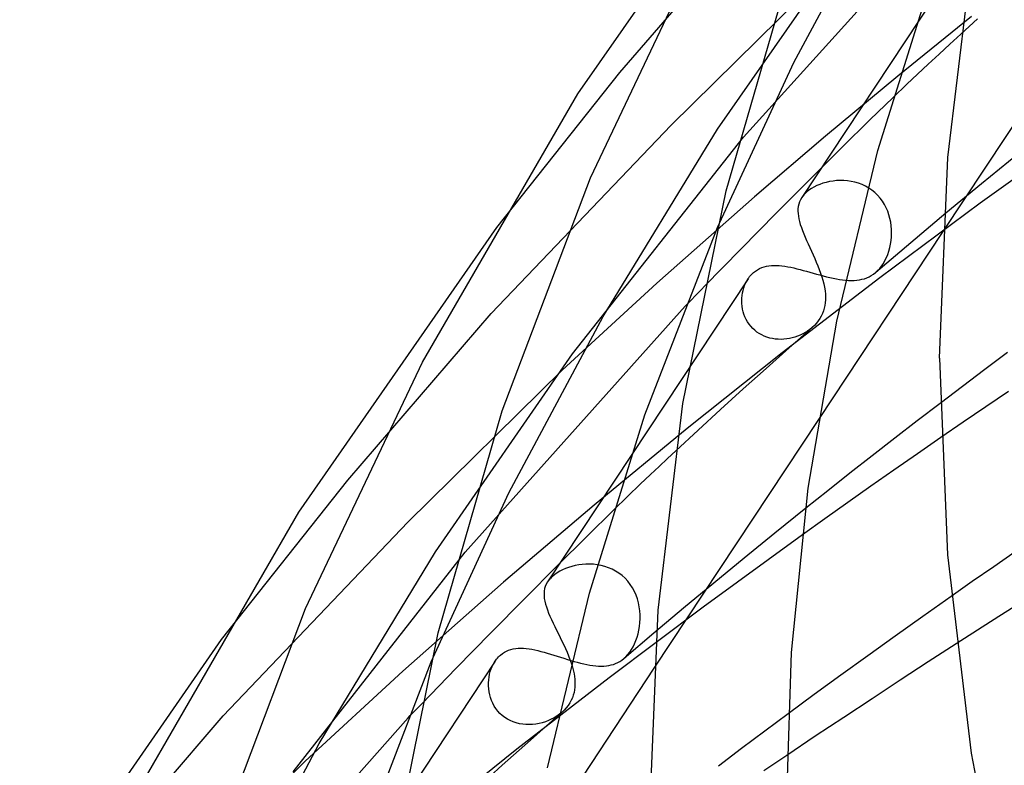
# Model space of a CAD drawing. Header units: millimetres. Extents: x -470 to 470, y -236 to 403.
# Tile 23 of 107: x -313 to -284, y 231 to 253. Entities that reach past the tile are written whole.
import ezdxf

# ---------------------------------------------------------------- set-up
doc = ezdxf.new("R2010")
doc.units = ezdxf.units.MM
doc.layers.add('HIDDEN', color=7, linetype='Continuous')
doc.layers.add('THICK', color=7, linetype='Continuous')

msp = doc.modelspace()

# ---------------------------------------------------------------- linework, layer by layer
at = {"layer": 'HIDDEN'}
for p, q in [((-290.274, 252.012), (-287.546, 257.089)), ((-291.751, 249.82), (-285.327, 256.938)), ((-284.197, 256.885), (-290.043, 248.049)), ((-295.373, 251.721), (-291.296, 256.446)), ((-292.514, 250.059), (-288.564, 255.723)), ((-293.876, 250.17), (-289.535, 254.445)), ((-281.137, 254.261), (-285.906, 247.053)), ((-285.061, 253.363), (-287.226, 251.613)), ((-285.382, 252.842), (-284.891, 253.291)), ((-292.513, 247.175), (-290.274, 252.012)), ((-298.987, 247.172), (-295.373, 251.721)), ((-287.226, 251.613), (-289.349, 249.85)), ((-288.042, 250.329), (-287.367, 250.986)), ((-288.857, 249.526), (-288.042, 250.329)), ((-299.151, 244.652), (-293.876, 250.17)), ((-295.87, 244.569), (-292.514, 250.059)), ((-281.666, 250.143), (-284.816, 247.883)), ((-296.762, 243.469), (-291.751, 249.82)), ((-289.349, 249.85), (-291.428, 248.075)), ((-289.781, 248.607), (-288.857, 249.526)), ((-283.715, 249.314), (-284.771, 248.454)), ((-290.783, 247.602), (-289.781, 248.607)), ((-289.761, 248.315), (-289.831, 248.267)), ((-289.685, 248.359), (-289.761, 248.315)), ((-289.603, 248.4), (-289.685, 248.359)), ((-289.515, 248.437), (-289.603, 248.4)), ((-289.424, 248.469), (-289.515, 248.437)), ((-289.328, 248.497), (-289.424, 248.469)), ((-289.229, 248.519), (-289.328, 248.497)), ((-289.126, 248.536), (-289.229, 248.519)), ((-289.022, 248.547), (-289.126, 248.536)), ((-288.915, 248.552), (-289.022, 248.547)), ((-288.808, 248.551), (-288.915, 248.552)), ((-288.7, 248.542), (-288.808, 248.551)), ((-288.591, 248.526), (-288.7, 248.542)), ((-288.483, 248.502), (-288.591, 248.526)), ((-288.378, 248.471), (-288.483, 248.502)), ((-288.274, 248.432), (-288.378, 248.471)), ((-288.174, 248.384), (-288.274, 248.432)), ((-288.076, 248.329), (-288.174, 248.384)), ((-287.984, 248.266), (-288.076, 248.329)), ((-284.771, 248.454), (-285.815, 247.591)), ((-294.292, 245.544), (-291.428, 248.075)), ((-290.043, 248.049), (-290.08, 247.987)), ((-290.023, 248.078), (-290.043, 248.049)), ((-290.002, 248.106), (-290.023, 248.078)), ((-289.978, 248.134), (-290.002, 248.106)), ((-289.952, 248.162), (-289.978, 248.134)), ((-289.925, 248.189), (-289.952, 248.162)), ((-289.895, 248.216), (-289.925, 248.189)), ((-289.831, 248.267), (-289.895, 248.216)), ((-287.898, 248.196), (-287.984, 248.266)), ((-287.818, 248.118), (-287.898, 248.196)), ((-287.744, 248.034), (-287.818, 248.118)), ((-287.677, 247.945), (-287.744, 248.034)), ((-290.145, 247.793), (-290.154, 247.725)), ((-290.13, 247.859), (-290.145, 247.793)), ((-290.109, 247.924), (-290.13, 247.859)), ((-290.08, 247.987), (-290.109, 247.924)), ((-284.816, 247.883), (-287.757, 245.696)), ((-287.617, 247.85), (-287.677, 247.945)), ((-287.566, 247.752), (-287.617, 247.85)), ((-287.521, 247.65), (-287.566, 247.752)), ((-291.829, 246.541), (-290.783, 247.602)), ((-290.154, 247.725), (-290.156, 247.655)), ((-290.156, 247.655), (-290.153, 247.582)), ((-290.153, 247.582), (-290.143, 247.506)), ((-290.143, 247.506), (-290.129, 247.427)), ((-287.485, 247.545), (-287.521, 247.65)), ((-287.456, 247.439), (-287.485, 247.545)), ((-287.433, 247.332), (-287.456, 247.439)), ((-285.815, 247.591), (-286.849, 246.726)), ((-290.129, 247.427), (-290.109, 247.345)), ((-290.109, 247.345), (-290.085, 247.26)), ((-290.085, 247.26), (-290.055, 247.173)), ((-290.055, 247.173), (-290.022, 247.082)), ((-287.418, 247.224), (-287.433, 247.332)), ((-287.41, 247.116), (-287.418, 247.224)), ((-290.022, 247.082), (-289.985, 246.989)), ((-289.985, 246.989), (-289.944, 246.892)), ((-289.944, 246.892), (-289.901, 246.792)), ((-287.422, 246.794), (-287.412, 246.901)), ((-287.412, 246.901), (-287.408, 247.008)), ((-287.408, 247.008), (-287.41, 247.116)), ((-289.901, 246.792), (-289.855, 246.69)), ((-289.855, 246.69), (-289.808, 246.587)), ((-289.808, 246.587), (-289.76, 246.481)), ((-286.849, 246.726), (-287.873, 245.857)), ((-287.489, 246.483), (-287.461, 246.584)), ((-287.461, 246.584), (-287.439, 246.688)), ((-287.439, 246.688), (-287.422, 246.794)), ((-292.89, 245.455), (-291.829, 246.541)), ((-289.76, 246.481), (-289.711, 246.374)), ((-289.711, 246.374), (-289.663, 246.266)), ((-287.603, 246.203), (-287.56, 246.291)), ((-287.56, 246.291), (-287.522, 246.384)), ((-287.522, 246.384), (-287.489, 246.483)), ((-291.282, 245.969), (-291.216, 245.997)), ((-291.216, 245.997), (-291.149, 246.02)), ((-291.149, 246.02), (-291.079, 246.037)), ((-291.079, 246.037), (-291.008, 246.05)), ((-291.008, 246.05), (-290.934, 246.058)), ((-290.934, 246.058), (-290.859, 246.061)), ((-290.859, 246.061), (-290.782, 246.06)), ((-290.782, 246.06), (-290.704, 246.056)), ((-290.704, 246.056), (-290.623, 246.048)), ((-290.623, 246.048), (-290.54, 246.037)), ((-290.54, 246.037), (-290.455, 246.023)), ((-290.455, 246.023), (-290.368, 246.006)), ((-290.368, 246.006), (-290.279, 245.987)), ((-289.663, 246.266), (-289.617, 246.158)), ((-289.617, 246.158), (-289.572, 246.05)), ((-289.572, 246.05), (-289.53, 245.942)), ((-287.757, 245.973), (-287.702, 246.044)), ((-287.702, 246.044), (-287.65, 246.12)), ((-287.65, 246.12), (-287.603, 246.203)), ((-291.596, 245.701), (-291.571, 245.734)), ((-291.571, 245.734), (-291.545, 245.766)), ((-291.545, 245.766), (-291.517, 245.796)), ((-291.517, 245.796), (-291.489, 245.825)), ((-291.489, 245.825), (-291.459, 245.852)), ((-291.459, 245.852), (-291.403, 245.896)), ((-291.403, 245.896), (-291.344, 245.935)), ((-291.344, 245.935), (-291.282, 245.969)), ((-290.279, 245.987), (-290.188, 245.965)), ((-290.188, 245.965), (-290.094, 245.942)), ((-290.094, 245.942), (-290, 245.917)), ((-290, 245.917), (-289.904, 245.891)), ((-289.904, 245.891), (-289.808, 245.864)), ((-289.808, 245.864), (-289.71, 245.836)), ((-289.71, 245.836), (-289.612, 245.809)), ((-289.612, 245.809), (-289.513, 245.782)), ((-289.53, 245.942), (-289.491, 245.835)), ((-289.513, 245.782), (-289.414, 245.755)), ((-289.491, 245.835), (-289.456, 245.73)), ((-289.456, 245.73), (-289.425, 245.626)), ((-289.414, 245.755), (-289.316, 245.731)), ((-289.316, 245.731), (-289.219, 245.707)), ((-289.219, 245.707), (-289.123, 245.686)), ((-288.137, 245.697), (-288.069, 245.727)), ((-288.069, 245.727), (-288.004, 245.763)), ((-288.004, 245.763), (-287.94, 245.804)), ((-287.94, 245.804), (-287.879, 245.851)), ((-287.879, 245.851), (-287.817, 245.909)), ((-287.817, 245.909), (-287.757, 245.973)), ((-291.618, 245.67), (-297.495, 236.788)), ((-297.069, 242.989), (-294.292, 245.544)), ((-291.744, 245.403), (-291.719, 245.473)), ((-291.719, 245.473), (-291.69, 245.541)), ((-291.69, 245.541), (-291.657, 245.605)), ((-291.657, 245.605), (-291.62, 245.666)), ((-291.62, 245.666), (-291.596, 245.701)), ((-287.757, 245.696), (-290.615, 243.498)), ((-289.425, 245.626), (-289.399, 245.523)), ((-289.399, 245.523), (-289.378, 245.421)), ((-289.378, 245.421), (-289.361, 245.321)), ((-289.123, 245.686), (-289.028, 245.667)), ((-289.028, 245.667), (-288.935, 245.651)), ((-288.935, 245.651), (-288.845, 245.639)), ((-288.845, 245.639), (-288.757, 245.629)), ((-288.757, 245.629), (-288.67, 245.623)), ((-288.67, 245.623), (-288.587, 245.621)), ((-288.587, 245.621), (-288.506, 245.623)), ((-288.506, 245.623), (-288.427, 245.629)), ((-288.427, 245.629), (-288.351, 245.639)), ((-288.351, 245.639), (-288.278, 245.654)), ((-288.278, 245.654), (-288.206, 245.673)), ((-288.206, 245.673), (-288.137, 245.697)), ((-291.8, 245.101), (-291.793, 245.178)), ((-291.793, 245.178), (-291.781, 245.255)), ((-291.781, 245.255), (-291.765, 245.33)), ((-291.765, 245.33), (-291.744, 245.403)), ((-289.361, 245.321), (-289.351, 245.222)), ((-289.351, 245.222), (-289.347, 245.137)), ((-289.347, 245.137), (-289.348, 245.053)), ((-299.909, 237.657), (-293.46, 244.866)), ((-291.803, 245.022), (-291.8, 245.101)), ((-291.8, 244.943), (-291.803, 245.022)), ((-291.792, 244.863), (-291.8, 244.943)), ((-291.779, 244.784), (-291.792, 244.863)), ((-289.366, 244.887), (-289.383, 244.806)), ((-289.354, 244.969), (-289.366, 244.887)), ((-289.348, 245.053), (-289.354, 244.969)), ((-303.352, 239.771), (-299.151, 244.652)), ((-298.634, 239.391), (-295.87, 244.569)), ((-291.761, 244.706), (-291.779, 244.784)), ((-291.737, 244.628), (-291.761, 244.706)), ((-291.708, 244.552), (-291.737, 244.628)), ((-291.673, 244.479), (-291.708, 244.552)), ((-289.472, 244.575), (-289.513, 244.503)), ((-289.436, 244.65), (-289.472, 244.575)), ((-289.407, 244.727), (-289.436, 244.65)), ((-289.383, 244.806), (-289.407, 244.727)), ((-291.633, 244.409), (-291.673, 244.479)), ((-291.588, 244.341), (-291.633, 244.409)), ((-291.538, 244.277), (-291.588, 244.341)), ((-291.482, 244.216), (-291.538, 244.277)), ((-289.672, 244.303), (-289.735, 244.243)), ((-289.613, 244.367), (-289.672, 244.303)), ((-289.56, 244.434), (-289.613, 244.367)), ((-289.513, 244.503), (-289.56, 244.434)), ((-291.422, 244.16), (-291.482, 244.216)), ((-291.357, 244.109), (-291.422, 244.16)), ((-291.289, 244.063), (-291.357, 244.109)), ((-291.216, 244.023), (-291.289, 244.063)), ((-291.141, 243.987), (-291.216, 244.023)), ((-291.063, 243.958), (-291.141, 243.987)), ((-290.415, 243.644), (-289.736, 244.243)), ((-290.164, 243.988), (-290.242, 243.961)), ((-290.088, 244.02), (-290.164, 243.988)), ((-290.014, 244.055), (-290.088, 244.02)), ((-289.942, 244.095), (-290.014, 244.055)), ((-289.872, 244.139), (-289.942, 244.095)), ((-289.805, 244.187), (-289.872, 244.139)), ((-289.741, 244.239), (-289.805, 244.187)), ((-290.983, 243.934), (-291.063, 243.958)), ((-290.901, 243.916), (-290.983, 243.934)), ((-290.819, 243.903), (-290.901, 243.916)), ((-290.735, 243.896), (-290.819, 243.903)), ((-290.651, 243.895), (-290.735, 243.896)), ((-290.568, 243.898), (-290.651, 243.895)), ((-290.485, 243.907), (-290.568, 243.898)), ((-290.403, 243.921), (-290.485, 243.907)), ((-290.322, 243.939), (-290.403, 243.921)), ((-290.242, 243.961), (-290.322, 243.939)), ((-300.779, 237.671), (-296.762, 243.469)), ((-290.615, 243.498), (-293.407, 241.278)), ((-291.089, 243.044), (-290.415, 243.644)), ((-284.006, 243.51), (-284.67, 243.014)), ((-301.59, 238.533), (-297.069, 242.989)), ((-291.759, 242.442), (-291.089, 243.044)), ((-284.67, 243.014), (-285.331, 242.516)), ((-292.423, 241.839), (-291.759, 242.442)), ((-285.331, 242.516), (-285.988, 242.017)), ((-283.984, 242.365), (-284.645, 241.917)), ((-293.083, 241.235), (-292.423, 241.839)), ((-284.645, 241.917), (-285.305, 241.467)), ((-289.55, 241.546), (-294.376, 234.253)), ((-285.305, 241.467), (-285.963, 241.015)), ((-293.407, 241.278), (-296.132, 239.037)), ((-293.737, 240.629), (-293.083, 241.235)), ((-307.056, 235.097), (-303.352, 239.771)), ((-300.91, 234.441), (-298.634, 239.391)), ((-296.132, 239.037), (-298.789, 236.776)), ((-296.339, 238.122), (-295.562, 238.887)), ((-289.928, 238.943), (-290.834, 238.215)), ((-307.006, 232.858), (-301.59, 238.533)), ((-290.834, 238.215), (-291.733, 237.484)), ((-297.215, 237.252), (-296.339, 238.122)), ((-290.022, 238.167), (-292.934, 236.048)), ((-304.959, 231.213), (-299.909, 237.657)), ((-304.193, 232.049), (-300.779, 237.671)), ((-283.781, 237.666), (-284.413, 237.229)), ((-291.733, 237.484), (-292.624, 236.752)), ((-298.164, 236.301), (-297.215, 237.252)), ((-297.215, 237.051), (-297.284, 237.003)), ((-297.14, 237.095), (-297.215, 237.051)), ((-297.059, 237.137), (-297.14, 237.095)), ((-296.972, 237.175), (-297.059, 237.137)), ((-296.881, 237.208), (-296.972, 237.175)), ((-296.786, 237.238), (-296.881, 237.208)), ((-296.686, 237.262), (-296.786, 237.238)), ((-296.583, 237.282), (-296.686, 237.262)), ((-296.478, 237.296), (-296.583, 237.282)), ((-296.37, 237.304), (-296.478, 237.296)), ((-296.26, 237.305), (-296.37, 237.304)), ((-296.15, 237.3), (-296.26, 237.305)), ((-296.038, 237.287), (-296.15, 237.3)), ((-295.927, 237.267), (-296.038, 237.287)), ((-295.817, 237.238), (-295.927, 237.267)), ((-295.709, 237.202), (-295.817, 237.238)), ((-295.603, 237.156), (-295.709, 237.202)), ((-295.501, 237.102), (-295.603, 237.156)), ((-295.403, 237.04), (-295.501, 237.102)), ((-284.413, 237.229), (-285.041, 236.792)), ((-301.741, 234.168), (-298.789, 236.776)), ((-297.495, 236.787), (-297.534, 236.721)), ((-297.476, 236.815), (-297.495, 236.787)), ((-297.454, 236.843), (-297.476, 236.815)), ((-297.431, 236.871), (-297.454, 236.843)), ((-297.405, 236.898), (-297.431, 236.871)), ((-297.377, 236.926), (-297.405, 236.898)), ((-297.347, 236.953), (-297.377, 236.926)), ((-297.284, 237.003), (-297.347, 236.953)), ((-295.31, 236.969), (-295.403, 237.04)), ((-295.224, 236.89), (-295.31, 236.969)), ((-295.144, 236.804), (-295.224, 236.89)), ((-295.071, 236.711), (-295.144, 236.804)), ((-285.041, 236.792), (-285.664, 236.356)), ((-297.596, 236.518), (-297.601, 236.446)), ((-297.583, 236.587), (-297.596, 236.518)), ((-297.563, 236.654), (-297.583, 236.587)), ((-297.534, 236.721), (-297.563, 236.654)), ((-295.006, 236.612), (-295.071, 236.711)), ((-294.95, 236.507), (-295.006, 236.612)), ((-294.901, 236.399), (-294.95, 236.507)), ((-292.624, 236.752), (-293.508, 236.017)), ((-299.16, 235.294), (-298.164, 236.301)), ((-297.601, 236.446), (-297.6, 236.373)), ((-297.6, 236.373), (-297.592, 236.296)), ((-297.592, 236.296), (-297.578, 236.217)), ((-297.578, 236.217), (-297.558, 236.135)), ((-294.861, 236.287), (-294.901, 236.399)), ((-294.83, 236.173), (-294.861, 236.287)), ((-297.558, 236.135), (-297.532, 236.05)), ((-297.532, 236.05), (-297.502, 235.962)), ((-297.502, 235.962), (-297.466, 235.87)), ((-292.934, 236.048), (-295.695, 233.972)), ((-294.806, 236.058), (-294.83, 236.173)), ((-294.791, 235.941), (-294.806, 236.058)), ((-294.782, 235.823), (-294.791, 235.941)), ((-293.508, 236.017), (-294.385, 235.281)), ((-283.632, 236.168), (-284.259, 235.772)), ((-297.466, 235.87), (-297.426, 235.776)), ((-297.426, 235.776), (-297.382, 235.679)), ((-297.382, 235.679), (-297.335, 235.578)), ((-294.787, 235.591), (-294.781, 235.707)), ((-294.781, 235.707), (-294.782, 235.823)), ((-284.259, 235.772), (-284.886, 235.373)), ((-297.335, 235.578), (-297.285, 235.476)), ((-297.285, 235.476), (-297.233, 235.371)), ((-297.233, 235.371), (-297.18, 235.265)), ((-294.841, 235.266), (-294.817, 235.372)), ((-294.817, 235.372), (-294.799, 235.48)), ((-294.799, 235.48), (-294.787, 235.591)), ((-284.886, 235.373), (-285.518, 234.968)), ((-300.176, 234.257), (-299.16, 235.294)), ((-297.18, 235.265), (-297.127, 235.157)), ((-297.127, 235.157), (-297.074, 235.048)), ((-297.074, 235.048), (-297.022, 234.94)), ((-294.385, 235.281), (-295.253, 234.542)), ((-294.943, 234.972), (-294.904, 235.066)), ((-294.904, 235.066), (-294.87, 235.164)), ((-294.87, 235.164), (-294.841, 235.266)), ((-298.763, 234.724), (-298.702, 234.757)), ((-298.702, 234.757), (-298.638, 234.784)), ((-298.638, 234.784), (-298.572, 234.806)), ((-298.572, 234.806), (-298.502, 234.823)), ((-298.502, 234.823), (-298.431, 234.834)), ((-298.431, 234.834), (-298.358, 234.841)), ((-298.358, 234.841), (-298.282, 234.843)), ((-298.282, 234.843), (-298.204, 234.84)), ((-298.204, 234.84), (-298.123, 234.834)), ((-298.123, 234.834), (-298.041, 234.823)), ((-298.041, 234.823), (-297.956, 234.809)), ((-297.956, 234.809), (-297.869, 234.792)), ((-297.869, 234.792), (-297.781, 234.772)), ((-297.781, 234.772), (-297.69, 234.749)), ((-297.69, 234.749), (-297.598, 234.724)), ((-297.022, 234.94), (-296.972, 234.832)), ((-296.972, 234.832), (-296.925, 234.724)), ((-295.087, 234.724), (-295.034, 234.801)), ((-295.034, 234.801), (-294.986, 234.884)), ((-294.986, 234.884), (-294.943, 234.972)), ((-299.036, 234.459), (-304.949, 225.522)), ((-299.082, 234.382), (-299.041, 234.451)), ((-299.041, 234.451), (-299.017, 234.486)), ((-299.017, 234.486), (-298.991, 234.521)), ((-298.991, 234.521), (-298.964, 234.553)), ((-298.964, 234.553), (-298.936, 234.585)), ((-298.936, 234.585), (-298.907, 234.614)), ((-298.907, 234.614), (-298.876, 234.642)), ((-298.876, 234.642), (-298.821, 234.686)), ((-298.821, 234.686), (-298.763, 234.724)), ((-297.598, 234.724), (-297.504, 234.697)), ((-297.504, 234.697), (-297.408, 234.668)), ((-297.408, 234.668), (-297.31, 234.638)), ((-297.31, 234.638), (-297.213, 234.607)), ((-297.213, 234.607), (-297.114, 234.576)), ((-297.114, 234.576), (-297.016, 234.545)), ((-297.016, 234.545), (-296.917, 234.514)), ((-296.925, 234.724), (-296.881, 234.618)), ((-296.917, 234.514), (-296.818, 234.485)), ((-296.881, 234.618), (-296.841, 234.513)), ((-296.841, 234.513), (-296.805, 234.409)), ((-296.818, 234.485), (-296.72, 234.456)), ((-296.72, 234.456), (-296.624, 234.429)), ((-295.44, 234.418), (-295.379, 234.452)), ((-295.379, 234.452), (-295.319, 234.49)), ((-295.319, 234.49), (-295.261, 234.535)), ((-295.261, 234.535), (-295.201, 234.59)), ((-295.201, 234.59), (-295.142, 234.653)), ((-295.142, 234.653), (-295.087, 234.724)), ((-304.604, 231.534), (-301.741, 234.168)), ((-301.187, 233.215), (-300.176, 234.257)), ((-299.175, 234.155), (-299.149, 234.233)), ((-299.149, 234.233), (-299.118, 234.309)), ((-299.118, 234.309), (-299.082, 234.382)), ((-296.624, 234.429), (-296.529, 234.405)), ((-296.529, 234.405), (-296.435, 234.383)), ((-296.435, 234.383), (-296.344, 234.364)), ((-296.344, 234.364), (-296.255, 234.347)), ((-296.255, 234.347), (-296.169, 234.334)), ((-296.169, 234.334), (-296.085, 234.325)), ((-296.085, 234.325), (-296.003, 234.319)), ((-296.003, 234.319), (-295.924, 234.317)), ((-295.924, 234.317), (-295.847, 234.319)), ((-295.847, 234.319), (-295.773, 234.324)), ((-295.773, 234.324), (-295.702, 234.334)), ((-295.702, 234.334), (-295.633, 234.349)), ((-295.633, 234.349), (-295.566, 234.367)), ((-295.566, 234.367), (-295.502, 234.39)), ((-295.502, 234.39), (-295.44, 234.418)), ((-299.228, 233.825), (-299.223, 233.91)), ((-299.223, 233.91), (-299.212, 233.994)), ((-299.212, 233.994), (-299.196, 234.076)), ((-299.196, 234.076), (-299.175, 234.155)), ((-295.695, 233.972), (-298.398, 231.877)), ((-299.228, 233.739), (-299.228, 233.825)), ((-299.223, 233.652), (-299.228, 233.739)), ((-299.211, 233.564), (-299.223, 233.652)), ((-299.194, 233.478), (-299.211, 233.564)), ((-299.17, 233.392), (-299.194, 233.478)), ((-299.14, 233.308), (-299.17, 233.392)), ((-299.103, 233.226), (-299.14, 233.308)), ((-299.06, 233.146), (-299.103, 233.226)), ((-299.01, 233.07), (-299.06, 233.146)), ((-298.954, 232.998), (-299.01, 233.07)), ((-311.333, 227.818), (-307.006, 232.858)), ((-308.066, 225.493), (-301.589, 232.796)), ((-298.892, 232.931), (-298.954, 232.998)), ((-298.825, 232.869), (-298.892, 232.931)), ((-298.751, 232.812), (-298.825, 232.869)), ((-298.672, 232.761), (-298.751, 232.812)), ((-298.589, 232.718), (-298.672, 232.761)), ((-298.503, 232.681), (-298.589, 232.718)), ((-297.998, 232.15), (-297.163, 232.887)), ((-297.473, 232.718), (-297.562, 232.684)), ((-297.387, 232.757), (-297.473, 232.718)), ((-297.304, 232.801), (-297.387, 232.757)), ((-297.225, 232.85), (-297.304, 232.801)), ((-297.15, 232.903), (-297.225, 232.85)), ((-297.08, 232.96), (-297.15, 232.903)), ((-290.437, 232.92), (-291.123, 232.411)), ((-298.413, 232.65), (-298.503, 232.681)), ((-298.32, 232.627), (-298.413, 232.65)), ((-298.226, 232.611), (-298.32, 232.627)), ((-298.13, 232.602), (-298.226, 232.611)), ((-298.034, 232.6), (-298.13, 232.602)), ((-297.938, 232.604), (-298.034, 232.6)), ((-297.842, 232.615), (-297.938, 232.604)), ((-297.747, 232.632), (-297.842, 232.615)), ((-297.653, 232.655), (-297.747, 232.632)), ((-297.562, 232.684), (-297.653, 232.655)), ((-298.825, 231.411), (-297.998, 232.15)), ((-291.123, 232.411), (-291.806, 231.9)), ((-306.993, 226.769), (-304.193, 232.049)), ((-298.398, 231.877), (-301.042, 229.762)), ((-291.806, 231.9), (-292.485, 231.388)), ((-290.478, 231.698), (-291.152, 231.242)), ((-309.305, 226.895), (-304.604, 231.534)), ((-299.646, 230.669), (-298.825, 231.411))]:
    msp.add_line(p, q, dxfattribs=at)
at = {"layer": 'THICK'}
for p, q in [((-296.608, 251.093), (-290.919, 259.247)), ((-296.241, 248.631), (-292.891, 255.678)), ((-285.764, 249.225), (-285.048, 255.131)), ((-292.259, 248.244), (-290.424, 254.587)), ((-287.815, 249.428), (-286.212, 254.538)), ((-285.7, 252.549), (-285.382, 252.842)), ((-286.017, 252.257), (-285.7, 252.549)), ((-286.332, 251.963), (-286.017, 252.257)), ((-286.646, 251.67), (-286.332, 251.963)), ((-286.964, 251.371), (-286.646, 251.67)), ((-287.367, 250.986), (-286.964, 251.371)), ((-301.169, 243.227), (-296.608, 251.093)), ((-289.019, 244.424), (-287.815, 249.428)), ((-286, 243.343), (-285.764, 249.225)), ((-298.83, 241.795), (-296.241, 248.631)), ((-293.526, 242.018), (-292.259, 248.244)), ((-304.792, 238.826), (-298.987, 247.172)), ((-294.643, 241.682), (-292.513, 247.175)), ((-285.906, 247.053), (-289.55, 241.546)), ((-292.986, 245.357), (-292.89, 245.455)), ((-293.271, 245.062), (-293.176, 245.16)), ((-293.176, 245.16), (-293.081, 245.258)), ((-293.081, 245.258), (-292.986, 245.357)), ((-293.46, 244.866), (-293.366, 244.964)), ((-293.366, 244.964), (-293.271, 245.062)), ((-289.851, 239.532), (-289.019, 244.424)), ((-304.591, 236.008), (-301.169, 243.227)), ((-286, 243.343), (-285.771, 237.578)), ((-294.258, 235.956), (-293.526, 242.018)), ((-285.988, 242.017), (-286.654, 241.508)), ((-300.707, 235.29), (-298.83, 241.795)), ((-296.27, 236.458), (-294.643, 241.682)), ((-286.654, 241.508), (-287.316, 240.997)), ((-287.316, 240.997), (-287.975, 240.485)), ((-285.963, 241.015), (-286.652, 240.539)), ((-293.982, 240.4), (-293.737, 240.629)), ((-286.652, 240.539), (-287.338, 240.063)), ((-294.227, 240.171), (-293.982, 240.4)), ((-287.975, 240.485), (-288.629, 239.972)), ((-294.78, 239.646), (-294.476, 239.936)), ((-294.476, 239.936), (-294.227, 240.171)), ((-288.629, 239.972), (-289.281, 239.458)), ((-287.338, 240.063), (-288.018, 239.587)), ((-295.144, 239.294), (-294.78, 239.646)), ((-290.339, 234.717), (-289.851, 239.532)), ((-289.281, 239.458), (-289.928, 238.943)), ((-288.018, 239.587), (-288.693, 239.112)), ((-295.562, 238.887), (-295.144, 239.294)), ((-288.693, 239.112), (-289.362, 238.638)), ((-309.446, 230.775), (-304.792, 238.826)), ((-289.362, 238.638), (-290.022, 238.167)), ((-285.771, 237.578), (-285.079, 231.764)), ((-297.494, 231.339), (-296.27, 236.458)), ((-285.664, 236.356), (-286.491, 235.774)), ((-307.237, 229.003), (-304.591, 236.008)), ((-294.5, 229.92), (-294.258, 235.956)), ((-286.491, 235.774), (-287.306, 235.194)), ((-312.976, 226.558), (-307.056, 235.097)), ((-302.003, 228.905), (-300.707, 235.29)), ((-287.306, 235.194), (-288.109, 234.619)), ((-285.518, 234.968), (-286.333, 234.441)), ((-290.5, 229.92), (-290.339, 234.717)), ((-288.109, 234.619), (-288.9, 234.047)), ((-303.073, 228.826), (-300.91, 234.441)), ((-294.376, 234.253), (-297.961, 228.835)), ((-296.805, 234.409), (-296.779, 234.327)), ((-296.779, 234.327), (-296.756, 234.247)), ((-296.756, 234.247), (-296.737, 234.167)), ((-296.737, 234.167), (-296.72, 234.089)), ((-286.333, 234.441), (-287.155, 233.905)), ((-296.72, 234.089), (-296.708, 234.011)), ((-296.708, 234.011), (-296.699, 233.935)), ((-296.699, 233.935), (-296.694, 233.855)), ((-288.9, 234.047), (-289.676, 233.481)), ((-287.155, 233.905), (-287.982, 233.362)), ((-296.706, 233.622), (-296.721, 233.544)), ((-296.697, 233.699), (-296.706, 233.622)), ((-296.693, 233.776), (-296.697, 233.699)), ((-296.694, 233.855), (-296.693, 233.776)), ((-296.803, 233.314), (-296.844, 233.239)), ((-296.769, 233.39), (-296.803, 233.314)), ((-296.742, 233.467), (-296.769, 233.39)), ((-296.721, 233.544), (-296.742, 233.467)), ((-289.676, 233.481), (-290.437, 232.92)), ((-287.982, 233.362), (-288.812, 232.813)), ((-301.456, 232.935), (-301.389, 233.005)), ((-301.389, 233.005), (-301.321, 233.075)), ((-301.321, 233.075), (-301.254, 233.145)), ((-301.254, 233.145), (-301.187, 233.215)), ((-297.012, 233.024), (-297.08, 232.96)), ((-296.949, 233.092), (-297.012, 233.024)), ((-296.893, 233.164), (-296.949, 233.092)), ((-296.844, 233.239), (-296.893, 233.164)), ((-301.589, 232.796), (-301.522, 232.866)), ((-301.522, 232.866), (-301.456, 232.935)), ((-297.163, 232.887), (-297.148, 232.9)), ((-297.148, 232.9), (-297.134, 232.912)), ((-297.134, 232.912), (-297.12, 232.925)), ((-297.12, 232.925), (-297.106, 232.937)), ((-297.106, 232.937), (-297.092, 232.949)), ((-297.092, 232.949), (-297.078, 232.962)), ((-288.812, 232.813), (-289.645, 232.258)), ((-289.645, 232.258), (-290.478, 231.698)), ((-285.079, 231.764), (-283.886, 225.819))]:
    msp.add_line(p, q, dxfattribs=at)

doc.saveas('drawing.dxf')
